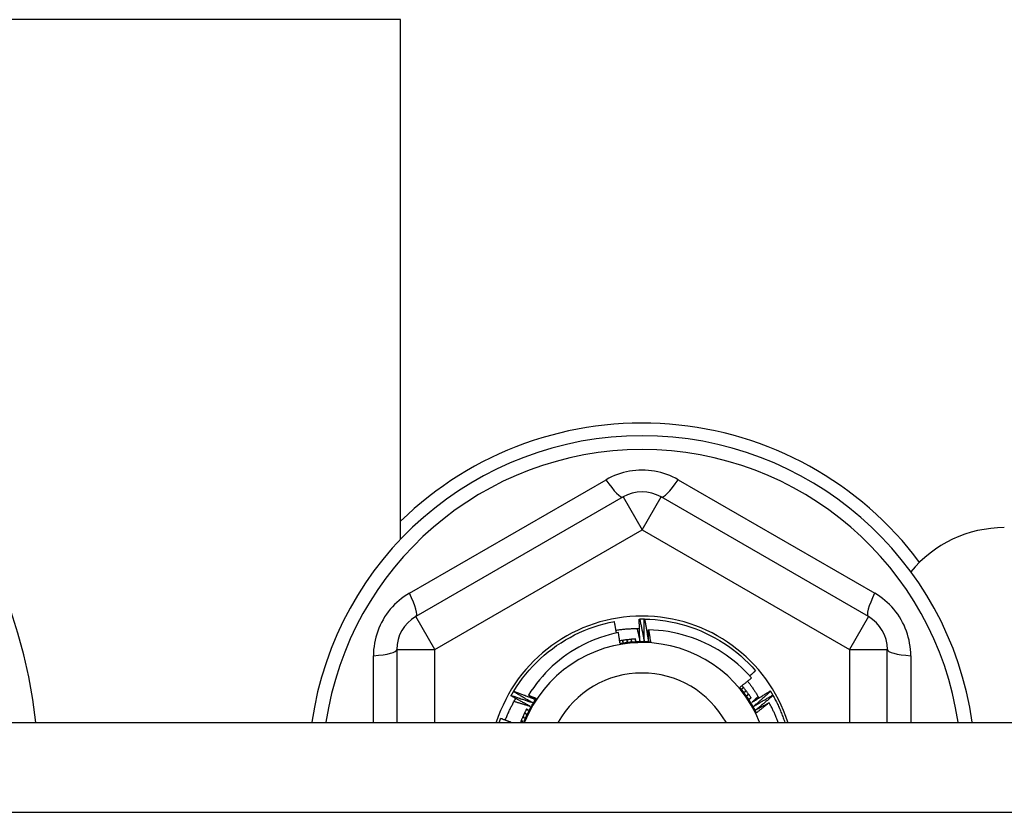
# Model space of a CAD drawing. Header units: inches. Extents: x 56.1 to 140.1, y 34.7 to 67.
# Tile 31 of 60: x 82.543 to 83.563, y 63.323 to 64.144. Entities that reach past the tile are written whole.
import ezdxf

# ---------------------------------------------------------------- set-up
doc = ezdxf.new("R2010")
doc.units = ezdxf.units.IN
doc.header["$MEASUREMENT"] = 0
doc.layers.add('Visible Edges(ANSI)', color=7, linetype='Continuous', lineweight=25)
doc.layers.add('Visible Tangent Edges(ANSI)', color=7, linetype='Continuous', lineweight=25)

msp = doc.modelspace()

# ---------------------------------------------------------------- linework, layer by layer
at = {"layer": 'Visible Edges(ANSI)'}
for p, q in [((82.9378, 63.6058), (82.9378, 64.1439)), ((83.1681, 63.6497), (82.9535, 63.5258)), ((83.4221, 63.5258), (83.2075, 63.6497)), ((83.1849, 63.5233), (83.1853, 63.5233)), ((83.19, 63.5234), (83.1904, 63.5233)), ((82.9339, 63.4917), (82.9339, 63.4163)), ((83.4417, 63.4163), (83.4417, 63.4917)), ((83.0521, 63.4438), (83.0523, 63.4441)), ((83.0547, 63.4482), (83.0549, 63.4486)), ((83.3205, 63.4489), (83.3208, 63.4485)), ((83.3231, 63.4445), (83.3233, 63.4441)), ((75.5628, 63.4163), (97.1967, 63.4163))]:
    msp.add_line(p, q, dxfattribs=at)
at = {"layer": 'Visible Edges(ANSI)', "flags": 128}
for points in [[(83.0549, 63.4486), (83.0578, 63.4532), (83.0608, 63.4577), (83.0641, 63.4621), (83.0674, 63.4663), (83.071, 63.4705), (83.0746, 63.4745), (83.0784, 63.4784), (83.0824, 63.4822), (83.0864, 63.4858), (83.0906, 63.4893), (83.0949, 63.4926), (83.0993, 63.4958), (83.1039, 63.4988), (83.1085, 63.5016), (83.1132, 63.5043), (83.118, 63.5068), (83.1229, 63.5092), (83.1279, 63.5114), (83.133, 63.5134), (83.1381, 63.5152), (83.1433, 63.5169), (83.1485, 63.5183), (83.1538, 63.5196), (83.1592, 63.5207)], [(83.1613, 63.5089), (83.1612, 63.5094), (83.1611, 63.5099), (83.1611, 63.5103), (83.161, 63.5108), (83.1609, 63.5113), (83.1608, 63.5118), (83.1607, 63.5123), (83.1606, 63.5128), (83.1605, 63.5133), (83.1604, 63.5138), (83.1604, 63.5143), (83.1603, 63.5148), (83.1602, 63.5153), (83.1601, 63.5158), (83.16, 63.5163), (83.1599, 63.5168), (83.1598, 63.5173), (83.1597, 63.5177), (83.1596, 63.5182), (83.1595, 63.5187), (83.1594, 63.5192), (83.1593, 63.5197), (83.1593, 63.5202), (83.1592, 63.5207)], [(83.1608, 63.5117), (83.1618, 63.5119), (83.1628, 63.512), (83.1638, 63.5122), (83.1648, 63.5123), (83.1658, 63.5124), (83.1668, 63.5126), (83.1679, 63.5127), (83.1689, 63.5128), (83.1699, 63.5129), (83.1709, 63.513), (83.1719, 63.5131), (83.1729, 63.5131), (83.1739, 63.5132), (83.1749, 63.5133), (83.1759, 63.5133), (83.177, 63.5134), (83.178, 63.5134), (83.179, 63.5135), (83.18, 63.5135), (83.181, 63.5135), (83.182, 63.5135), (83.183, 63.5136), (83.1841, 63.5136), (83.1851, 63.5136)], [(83.1826, 63.5136), (83.1827, 63.513), (83.1828, 63.5125), (83.1829, 63.5119), (83.1831, 63.5114), (83.1832, 63.5109), (83.1833, 63.5103), (83.1835, 63.5098), (83.1836, 63.5093), (83.1837, 63.5087), (83.1838, 63.5082), (83.184, 63.5077), (83.1841, 63.5071), (83.1842, 63.5066), (83.1843, 63.5061), (83.1845, 63.5055), (83.1846, 63.505), (83.1847, 63.5045), (83.1848, 63.5039), (83.185, 63.5034), (83.1851, 63.5029), (83.1852, 63.5023), (83.1853, 63.5018), (83.1854, 63.5012), (83.1856, 63.5007)], [(83.1856, 63.5007), (83.1855, 63.5017), (83.1855, 63.5026), (83.1854, 63.5035), (83.1854, 63.5045), (83.1854, 63.5054), (83.1853, 63.5064), (83.1853, 63.5073), (83.1853, 63.5082), (83.1852, 63.5092), (83.1852, 63.5101), (83.1852, 63.5111), (83.1851, 63.512), (83.1851, 63.513), (83.1851, 63.5139), (83.185, 63.5148), (83.185, 63.5158), (83.185, 63.5167), (83.185, 63.5177), (83.1849, 63.5186), (83.1849, 63.5196), (83.1849, 63.5205), (83.1849, 63.5215), (83.1849, 63.5224), (83.1849, 63.5233)], [(83.1853, 63.5233), (83.1855, 63.5233), (83.1857, 63.5234), (83.1859, 63.5234), (83.186, 63.5234), (83.1862, 63.5234), (83.1864, 63.5234), (83.1866, 63.5234), (83.1868, 63.5234), (83.187, 63.5234), (83.1872, 63.5234), (83.1874, 63.5234), (83.1876, 63.5234), (83.1878, 63.5234), (83.188, 63.5234), (83.1882, 63.5234), (83.1884, 63.5234), (83.1886, 63.5234), (83.1888, 63.5234), (83.189, 63.5234), (83.1892, 63.5234), (83.1894, 63.5234), (83.1896, 63.5234), (83.1898, 63.5234), (83.19, 63.5234)], [(83.1853, 63.5233), (83.1855, 63.5224), (83.1857, 63.5215), (83.1859, 63.5205), (83.1861, 63.5196), (83.1863, 63.5186), (83.1865, 63.5177), (83.1867, 63.5168), (83.1869, 63.5158), (83.1871, 63.5149), (83.1873, 63.5139), (83.1875, 63.513), (83.1877, 63.512), (83.1879, 63.5111), (83.1881, 63.5102), (83.1883, 63.5092), (83.1885, 63.5083), (83.1886, 63.5073), (83.1888, 63.5064), (83.189, 63.5054), (83.1892, 63.5045), (83.1894, 63.5035), (83.1896, 63.5026), (83.1898, 63.5017), (83.1899, 63.5007)], [(83.1899, 63.5007), (83.1899, 63.5017), (83.1899, 63.5026), (83.1899, 63.5035), (83.1899, 63.5045), (83.1899, 63.5054), (83.1899, 63.5064), (83.1899, 63.5073), (83.1899, 63.5083), (83.1899, 63.5092), (83.1899, 63.5101), (83.1899, 63.5111), (83.1899, 63.512), (83.1899, 63.513), (83.1899, 63.5139), (83.1899, 63.5149), (83.1899, 63.5158), (83.1899, 63.5167), (83.1899, 63.5177), (83.1899, 63.5186), (83.1899, 63.5196), (83.1899, 63.5205), (83.1899, 63.5215), (83.19, 63.5224), (83.19, 63.5234)], [(83.1904, 63.5233), (83.1958, 63.5232), (83.2013, 63.5228), (83.2067, 63.5222), (83.2121, 63.5215), (83.2174, 63.5205), (83.2227, 63.5194), (83.228, 63.5181), (83.2332, 63.5166), (83.2384, 63.5149), (83.2435, 63.513), (83.2486, 63.511), (83.2536, 63.5088), (83.2584, 63.5064), (83.2632, 63.5038), (83.268, 63.5011), (83.2726, 63.4982), (83.2771, 63.4952), (83.2815, 63.492), (83.2858, 63.4886), (83.2899, 63.4851), (83.294, 63.4815), (83.2979, 63.4777), (83.3017, 63.4738), (83.3053, 63.4697)], [(83.1904, 63.5233), (83.1906, 63.5224), (83.1907, 63.5215), (83.1909, 63.5205), (83.1911, 63.5196), (83.1913, 63.5186), (83.1914, 63.5177), (83.1916, 63.5167), (83.1918, 63.5158), (83.1919, 63.5148), (83.1921, 63.5139), (83.1923, 63.5129), (83.1924, 63.512), (83.1926, 63.511), (83.1928, 63.5101), (83.1929, 63.5091), (83.1931, 63.5082), (83.1932, 63.5072), (83.1934, 63.5063), (83.1935, 63.5053), (83.1937, 63.5044), (83.1939, 63.5034), (83.194, 63.5025), (83.1942, 63.5015), (83.1943, 63.5006)], [(83.1633, 63.5093), (83.1586, 63.5082), (83.1539, 63.507), (83.1492, 63.5057), (83.1446, 63.5042), (83.14, 63.5025), (83.1355, 63.5007), (83.1311, 63.4987), (83.1267, 63.4965), (83.1224, 63.4943), (83.1182, 63.4918), (83.114, 63.4893), (83.11, 63.4865), (83.106, 63.4837), (83.1022, 63.4807), (83.0984, 63.4776), (83.0948, 63.4744), (83.0913, 63.471), (83.0879, 63.4675), (83.0846, 63.4639), (83.0815, 63.4602), (83.0784, 63.4564), (83.0756, 63.4525), (83.0728, 63.4485), (83.0702, 63.4444)], [(83.165, 63.4978), (83.165, 63.4983), (83.1649, 63.4988), (83.1648, 63.4993), (83.1648, 63.4997), (83.1647, 63.5002), (83.1646, 63.5007), (83.1646, 63.5012), (83.1645, 63.5016), (83.1644, 63.5021), (83.1644, 63.5026), (83.1643, 63.5031), (83.1642, 63.5036), (83.1641, 63.504), (83.1641, 63.5045), (83.164, 63.505), (83.1639, 63.5055), (83.1638, 63.5059), (83.1638, 63.5064), (83.1637, 63.5069), (83.1636, 63.5074), (83.1635, 63.5079), (83.1635, 63.5083), (83.1634, 63.5088), (83.1633, 63.5093)], [(83.1943, 63.5006), (83.1943, 63.501), (83.1943, 63.5015), (83.1943, 63.502), (83.1944, 63.5025), (83.1944, 63.503), (83.1944, 63.5034), (83.1944, 63.5039), (83.1944, 63.5044), (83.1944, 63.5049), (83.1944, 63.5054), (83.1944, 63.5058), (83.1944, 63.5063), (83.1945, 63.5068), (83.1945, 63.5073), (83.1945, 63.5078), (83.1945, 63.5082), (83.1945, 63.5087), (83.1945, 63.5092), (83.1945, 63.5097), (83.1946, 63.5102), (83.1946, 63.5106), (83.1946, 63.5111), (83.1946, 63.5116), (83.1946, 63.5121)], [(83.3012, 63.4624), (83.2978, 63.4661), (83.2943, 63.4697), (83.2907, 63.4732), (83.2869, 63.4765), (83.283, 63.4798), (83.2791, 63.4829), (83.275, 63.4859), (83.2708, 63.4887), (83.2665, 63.4913), (83.2621, 63.4939), (83.2577, 63.4962), (83.2531, 63.4984), (83.2485, 63.5005), (83.2439, 63.5024), (83.2391, 63.5041), (83.2343, 63.5057), (83.2295, 63.5071), (83.2246, 63.5083), (83.2196, 63.5094), (83.2147, 63.5103), (83.2097, 63.511), (83.2047, 63.5115), (83.1997, 63.5119), (83.1946, 63.5121)], [(83.1946, 63.5121), (83.1947, 63.5116), (83.1948, 63.511), (83.1949, 63.5105), (83.1949, 63.51), (83.195, 63.5095), (83.1951, 63.5089), (83.1952, 63.5084), (83.1953, 63.5079), (83.1954, 63.5074), (83.1954, 63.5068), (83.1955, 63.5063), (83.1956, 63.5058), (83.1957, 63.5053), (83.1957, 63.5048), (83.1958, 63.5042), (83.1959, 63.5037), (83.196, 63.5032), (83.196, 63.5027), (83.1961, 63.5021), (83.1962, 63.5016), (83.1963, 63.5011), (83.1964, 63.5006), (83.1964, 63.5), (83.1965, 63.4995)], [(83.1812, 63.5025), (83.1805, 63.5025), (83.1798, 63.5025), (83.1791, 63.5024), (83.1784, 63.5024), (83.1777, 63.5023), (83.177, 63.5023), (83.1763, 63.5022), (83.1756, 63.5021), (83.1749, 63.5021), (83.1743, 63.502), (83.1736, 63.5019), (83.1729, 63.5019), (83.1722, 63.5018), (83.1715, 63.5017), (83.1708, 63.5016), (83.1701, 63.5015), (83.1694, 63.5014), (83.1687, 63.5013), (83.1681, 63.5012), (83.1674, 63.5011), (83.1667, 63.501), (83.166, 63.5009), (83.1653, 63.5008), (83.1646, 63.5007)], [(83.1965, 63.4995), (83.1952, 63.4996), (83.1939, 63.4997), (83.1926, 63.4997), (83.1912, 63.4998), (83.1899, 63.4998), (83.1886, 63.4998), (83.1873, 63.4998), (83.186, 63.4998), (83.1847, 63.4998), (83.1834, 63.4997), (83.182, 63.4997), (83.1807, 63.4996), (83.1794, 63.4995), (83.1781, 63.4994), (83.1768, 63.4993), (83.1755, 63.4992), (83.1742, 63.4991), (83.1729, 63.4989), (83.1716, 63.4988), (83.1702, 63.4986), (83.1689, 63.4984), (83.1676, 63.4982), (83.1663, 63.498), (83.165, 63.4978)], [(83.1965, 63.4995), (83.1952, 63.4994), (83.1939, 63.4994), (83.1926, 63.4993), (83.1913, 63.4992), (83.19, 63.4992), (83.1887, 63.4991), (83.1873, 63.499), (83.186, 63.4989), (83.1847, 63.4989), (83.1834, 63.4988), (83.1821, 63.4987), (83.1808, 63.4987), (83.1795, 63.4986), (83.1781, 63.4985), (83.1768, 63.4985), (83.1755, 63.4984), (83.1742, 63.4983), (83.1729, 63.4982), (83.1716, 63.4982), (83.1703, 63.4981), (83.169, 63.498), (83.1677, 63.498), (83.1664, 63.4979), (83.165, 63.4978)], [(83.1674, 63.5012), (83.1675, 63.5011), (83.1675, 63.501), (83.1675, 63.5009), (83.1676, 63.5008), (83.1676, 63.5008), (83.1676, 63.5007), (83.1676, 63.5006), (83.1677, 63.5005), (83.1677, 63.5004), (83.1677, 63.5004), (83.1678, 63.5003), (83.1678, 63.5002), (83.1678, 63.5001), (83.1679, 63.5001), (83.1679, 63.5), (83.1679, 63.4999), (83.1679, 63.4998), (83.168, 63.4997), (83.168, 63.4997), (83.168, 63.4996), (83.1681, 63.4995), (83.1681, 63.4994), (83.1681, 63.4993), (83.1681, 63.4993)], [(83.1681, 63.4993), (83.1681, 63.4993), (83.1681, 63.4994), (83.1681, 63.4995), (83.1681, 63.4996), (83.1681, 63.4997), (83.1681, 63.4998), (83.168, 63.4998), (83.168, 63.4999), (83.168, 63.5), (83.168, 63.5001), (83.168, 63.5002), (83.168, 63.5002), (83.168, 63.5003), (83.1679, 63.5004), (83.1679, 63.5005), (83.1679, 63.5006), (83.1679, 63.5006), (83.1679, 63.5007), (83.1679, 63.5008), (83.1679, 63.5009), (83.1678, 63.501), (83.1678, 63.501), (83.1678, 63.5011), (83.1678, 63.5012)], [(83.1718, 63.5017), (83.1719, 63.5017), (83.1719, 63.5016), (83.1719, 63.5015), (83.1719, 63.5014), (83.172, 63.5014), (83.172, 63.5013), (83.172, 63.5012), (83.1721, 63.5011), (83.1721, 63.501), (83.1721, 63.501), (83.1721, 63.5009), (83.1722, 63.5008), (83.1722, 63.5007), (83.1722, 63.5006), (83.1722, 63.5006), (83.1723, 63.5005), (83.1723, 63.5004), (83.1723, 63.5003), (83.1723, 63.5002), (83.1724, 63.5002), (83.1724, 63.5001), (83.1724, 63.5), (83.1725, 63.4999), (83.1725, 63.4998)], [(83.1725, 63.4998), (83.1725, 63.4999), (83.1725, 63.5), (83.1724, 63.5001), (83.1724, 63.5002), (83.1724, 63.5002), (83.1724, 63.5003), (83.1724, 63.5004), (83.1724, 63.5005), (83.1724, 63.5006), (83.1724, 63.5007), (83.1723, 63.5007), (83.1723, 63.5008), (83.1723, 63.5009), (83.1723, 63.501), (83.1723, 63.5011), (83.1723, 63.5011), (83.1723, 63.5012), (83.1723, 63.5013), (83.1723, 63.5014), (83.1722, 63.5015), (83.1722, 63.5015), (83.1722, 63.5016), (83.1722, 63.5017), (83.1722, 63.5018)], [(83.1763, 63.5022), (83.1763, 63.5021), (83.1763, 63.502), (83.1763, 63.502), (83.1764, 63.5019), (83.1764, 63.5018), (83.1764, 63.5017), (83.1764, 63.5016), (83.1764, 63.5016), (83.1765, 63.5015), (83.1765, 63.5014), (83.1765, 63.5013), (83.1765, 63.5012), (83.1766, 63.5012), (83.1766, 63.5011), (83.1766, 63.501), (83.1766, 63.5009), (83.1767, 63.5008), (83.1767, 63.5008), (83.1767, 63.5007), (83.1767, 63.5006), (83.1768, 63.5005), (83.1768, 63.5004), (83.1768, 63.5004), (83.1768, 63.5003)], [(83.1768, 63.5003), (83.1768, 63.5004), (83.1768, 63.5004), (83.1768, 63.5005), (83.1768, 63.5006), (83.1768, 63.5007), (83.1768, 63.5008), (83.1768, 63.5008), (83.1768, 63.5009), (83.1767, 63.501), (83.1767, 63.5011), (83.1767, 63.5012), (83.1767, 63.5013), (83.1767, 63.5013), (83.1767, 63.5014), (83.1767, 63.5015), (83.1767, 63.5016), (83.1767, 63.5017), (83.1767, 63.5017), (83.1767, 63.5018), (83.1766, 63.5019), (83.1766, 63.502), (83.1766, 63.5021), (83.1766, 63.5022), (83.1766, 63.5022)], [(83.1807, 63.5025), (83.1807, 63.5024), (83.1807, 63.5023), (83.1807, 63.5023), (83.1808, 63.5022), (83.1808, 63.5021), (83.1808, 63.502), (83.1808, 63.5019), (83.1809, 63.5019), (83.1809, 63.5018), (83.1809, 63.5017), (83.1809, 63.5016), (83.1809, 63.5015), (83.181, 63.5015), (83.181, 63.5014), (83.181, 63.5013), (83.181, 63.5012), (83.181, 63.5011), (83.1811, 63.5011), (83.1811, 63.501), (83.1811, 63.5009), (83.1811, 63.5008), (83.1812, 63.5007), (83.1812, 63.5006), (83.1812, 63.5006)], [(83.1812, 63.5006), (83.1812, 63.5006), (83.1812, 63.5007), (83.1812, 63.5008), (83.1812, 63.5009), (83.1812, 63.501), (83.1812, 63.5011), (83.1811, 63.5011), (83.1811, 63.5012), (83.1811, 63.5013), (83.1811, 63.5014), (83.1811, 63.5015), (83.1811, 63.5015), (83.1811, 63.5016), (83.1811, 63.5017), (83.1811, 63.5018), (83.1811, 63.5019), (83.1811, 63.502), (83.1811, 63.502), (83.1811, 63.5021), (83.1811, 63.5022), (83.1811, 63.5023), (83.1811, 63.5024), (83.181, 63.5024), (83.181, 63.5025)], [(83.2993, 63.4645), (83.2995, 63.4647), (83.2998, 63.465), (83.3, 63.4652), (83.3003, 63.4654), (83.3005, 63.4656), (83.3008, 63.4658), (83.301, 63.466), (83.3013, 63.4663), (83.3015, 63.4665), (83.3018, 63.4667), (83.302, 63.4669), (83.3023, 63.4671), (83.3025, 63.4673), (83.3028, 63.4676), (83.303, 63.4678), (83.3033, 63.468), (83.3035, 63.4682), (83.3038, 63.4684), (83.304, 63.4686), (83.3043, 63.4689), (83.3045, 63.4691), (83.3048, 63.4693), (83.305, 63.4695), (83.3053, 63.4697)], [(83.289, 63.4525), (83.2895, 63.4529), (83.29, 63.4533), (83.2905, 63.4538), (83.291, 63.4542), (83.2915, 63.4546), (83.2921, 63.455), (83.2926, 63.4554), (83.2931, 63.4558), (83.2936, 63.4562), (83.2941, 63.4566), (83.2946, 63.457), (83.2951, 63.4574), (83.2956, 63.4578), (83.2961, 63.4582), (83.2967, 63.4586), (83.2972, 63.4591), (83.2977, 63.4595), (83.2982, 63.4599), (83.2987, 63.4603), (83.2992, 63.4607), (83.2997, 63.4611), (83.3002, 63.4615), (83.3007, 63.4619), (83.3012, 63.4624)], [(83.3062, 63.4261), (83.3055, 63.4272), (83.3047, 63.4283), (83.304, 63.4294), (83.3033, 63.4305), (83.3026, 63.4316), (83.3019, 63.4327), (83.3012, 63.4338), (83.3004, 63.4349), (83.2997, 63.436), (83.299, 63.4371), (83.2983, 63.4382), (83.2976, 63.4393), (83.2969, 63.4404), (83.2961, 63.4415), (83.2954, 63.4427), (83.2947, 63.4438), (83.294, 63.4449), (83.2933, 63.446), (83.2926, 63.4471), (83.2918, 63.4482), (83.2911, 63.4492), (83.2904, 63.4503), (83.2897, 63.4514), (83.289, 63.4525)], [(83.3062, 63.4261), (83.3056, 63.4273), (83.305, 63.4285), (83.3044, 63.4297), (83.3037, 63.4308), (83.3031, 63.432), (83.3025, 63.4331), (83.3018, 63.4343), (83.3011, 63.4354), (83.3005, 63.4365), (83.2998, 63.4376), (83.2991, 63.4388), (83.2984, 63.4399), (83.2976, 63.441), (83.2969, 63.442), (83.2962, 63.4431), (83.2954, 63.4442), (83.2946, 63.4453), (83.2939, 63.4463), (83.2931, 63.4474), (83.2923, 63.4484), (83.2915, 63.4495), (83.2906, 63.4505), (83.2898, 63.4515), (83.289, 63.4525)], [(83.3007, 63.4416), (83.3004, 63.4421), (83.3, 63.4427), (83.2996, 63.4432), (83.2992, 63.4438), (83.2989, 63.4443), (83.2985, 63.4449), (83.2981, 63.4454), (83.2977, 63.4459), (83.2973, 63.4465), (83.297, 63.447), (83.2966, 63.4475), (83.2962, 63.4481), (83.2958, 63.4486), (83.2954, 63.4491), (83.295, 63.4497), (83.2946, 63.4502), (83.2942, 63.4507), (83.2938, 63.4512), (83.2934, 63.4518), (83.2929, 63.4523), (83.2925, 63.4528), (83.2921, 63.4533), (83.2917, 63.4538), (83.2913, 63.4543)], [(83.2926, 63.4527), (83.2925, 63.4526), (83.2925, 63.4526), (83.2924, 63.4525), (83.2924, 63.4524), (83.2923, 63.4524), (83.2923, 63.4523), (83.2922, 63.4523), (83.2922, 63.4522), (83.2921, 63.4521), (83.2921, 63.4521), (83.292, 63.452), (83.292, 63.4519), (83.2919, 63.4519), (83.2919, 63.4518), (83.2918, 63.4517), (83.2917, 63.4517), (83.2917, 63.4516), (83.2916, 63.4515), (83.2916, 63.4515), (83.2915, 63.4514), (83.2915, 63.4513), (83.2914, 63.4513), (83.2914, 63.4512), (83.2913, 63.4512)], [(83.2913, 63.4512), (83.2914, 63.4512), (83.2914, 63.4513), (83.2915, 63.4513), (83.2916, 63.4514), (83.2916, 63.4514), (83.2917, 63.4515), (83.2918, 63.4515), (83.2918, 63.4516), (83.2919, 63.4516), (83.2919, 63.4517), (83.292, 63.4517), (83.2921, 63.4518), (83.2921, 63.4518), (83.2922, 63.4519), (83.2923, 63.452), (83.2923, 63.452), (83.2924, 63.4521), (83.2924, 63.4521), (83.2925, 63.4522), (83.2926, 63.4522), (83.2926, 63.4523), (83.2927, 63.4523), (83.2928, 63.4524), (83.2928, 63.4524)], [(83.297, 63.4589), (83.2976, 63.4583), (83.2981, 63.4576), (83.2986, 63.4569), (83.2992, 63.4562), (83.2997, 63.4555), (83.3002, 63.4548), (83.3007, 63.454), (83.3012, 63.4533), (83.3017, 63.4526), (83.3022, 63.4519), (83.3027, 63.4512), (83.3032, 63.4505), (83.3037, 63.4497), (83.3042, 63.449), (83.3047, 63.4483), (83.3051, 63.4475), (83.3056, 63.4468), (83.3061, 63.4461), (83.3065, 63.4453), (83.307, 63.4446), (83.3074, 63.4438), (83.3079, 63.4431), (83.3083, 63.4423), (83.3087, 63.4416)], [(83.072, 63.433), (83.0711, 63.4334), (83.0703, 63.4339), (83.0695, 63.4343), (83.0686, 63.4347), (83.0678, 63.4352), (83.067, 63.4356), (83.0661, 63.4361), (83.0653, 63.4365), (83.0645, 63.437), (83.0637, 63.4374), (83.0628, 63.4379), (83.062, 63.4383), (83.0612, 63.4388), (83.0603, 63.4392), (83.0595, 63.4397), (83.0587, 63.4401), (83.0579, 63.4406), (83.057, 63.441), (83.0562, 63.4415), (83.0554, 63.4419), (83.0546, 63.4424), (83.0537, 63.4429), (83.0529, 63.4433), (83.0521, 63.4438)], [(83.0523, 63.4441), (83.0524, 63.4443), (83.0525, 63.4445), (83.0526, 63.4447), (83.0527, 63.4448), (83.0528, 63.445), (83.0529, 63.4452), (83.053, 63.4453), (83.0531, 63.4455), (83.0532, 63.4457), (83.0533, 63.4459), (83.0534, 63.446), (83.0535, 63.4462), (83.0536, 63.4464), (83.0537, 63.4465), (83.0538, 63.4467), (83.0539, 63.4469), (83.054, 63.447), (83.0541, 63.4472), (83.0542, 63.4474), (83.0543, 63.4475), (83.0544, 63.4477), (83.0545, 63.4479), (83.0546, 63.4481), (83.0547, 63.4482)], [(83.0523, 63.4441), (83.0532, 63.4439), (83.0541, 63.4436), (83.055, 63.4433), (83.056, 63.443), (83.0569, 63.4427), (83.0578, 63.4424), (83.0587, 63.4421), (83.0596, 63.4418), (83.0605, 63.4415), (83.0614, 63.4412), (83.0624, 63.4408), (83.0633, 63.4405), (83.0642, 63.4402), (83.0651, 63.4399), (83.066, 63.4396), (83.0669, 63.4393), (83.0678, 63.439), (83.0687, 63.4387), (83.0696, 63.4384), (83.0706, 63.438), (83.0715, 63.4377), (83.0724, 63.4374), (83.0733, 63.4371), (83.0742, 63.4368)], [(83.0742, 63.4368), (83.0734, 63.4372), (83.0725, 63.4377), (83.0717, 63.4382), (83.0709, 63.4386), (83.0701, 63.4391), (83.0693, 63.4396), (83.0685, 63.44), (83.0676, 63.4405), (83.0668, 63.441), (83.066, 63.4415), (83.0652, 63.4419), (83.0644, 63.4424), (83.0636, 63.4429), (83.0628, 63.4434), (83.0619, 63.4439), (83.0611, 63.4443), (83.0603, 63.4448), (83.0595, 63.4453), (83.0587, 63.4458), (83.0579, 63.4463), (83.0571, 63.4468), (83.0563, 63.4472), (83.0555, 63.4477), (83.0547, 63.4482)], [(83.0549, 63.4486), (83.0558, 63.4482), (83.0567, 63.4479), (83.0576, 63.4476), (83.0585, 63.4473), (83.0594, 63.4469), (83.0603, 63.4466), (83.0612, 63.4463), (83.0621, 63.4459), (83.063, 63.4456), (83.0639, 63.4453), (83.0648, 63.4449), (83.0657, 63.4446), (83.0666, 63.4443), (83.0675, 63.4439), (83.0684, 63.4436), (83.0693, 63.4432), (83.0702, 63.4429), (83.0711, 63.4426), (83.072, 63.4422), (83.0729, 63.4419), (83.0738, 63.4415), (83.0747, 63.4412), (83.0756, 63.4408), (83.0765, 63.4405)], [(83.0702, 63.4444), (83.0705, 63.4442), (83.0709, 63.4441), (83.0712, 63.444), (83.0715, 63.4439), (83.0718, 63.4437), (83.0722, 63.4436), (83.0725, 63.4435), (83.0728, 63.4433), (83.0732, 63.4432), (83.0735, 63.4431), (83.0738, 63.4429), (83.0742, 63.4428), (83.0745, 63.4427), (83.0748, 63.4425), (83.0752, 63.4424), (83.0755, 63.4423), (83.0758, 63.4421), (83.0761, 63.442), (83.0765, 63.4419), (83.0768, 63.4417), (83.0771, 63.4416), (83.0775, 63.4415), (83.0778, 63.4414), (83.0781, 63.4412)], [(83.0765, 63.4405), (83.0763, 63.4406), (83.076, 63.4408), (83.0757, 63.4409), (83.0755, 63.4411), (83.0752, 63.4413), (83.0749, 63.4414), (83.0747, 63.4416), (83.0744, 63.4418), (83.0741, 63.4419), (83.0739, 63.4421), (83.0736, 63.4422), (83.0733, 63.4424), (83.0731, 63.4426), (83.0728, 63.4427), (83.0726, 63.4429), (83.0723, 63.4431), (83.072, 63.4432), (83.0718, 63.4434), (83.0715, 63.4436), (83.0712, 63.4437), (83.071, 63.4439), (83.0707, 63.444), (83.0705, 63.4442), (83.0702, 63.4444)], [(83.2953, 63.4492), (83.2953, 63.4491), (83.2952, 63.4491), (83.2952, 63.449), (83.2951, 63.449), (83.2951, 63.4489), (83.295, 63.4488), (83.2949, 63.4488), (83.2949, 63.4487), (83.2948, 63.4486), (83.2948, 63.4486), (83.2947, 63.4485), (83.2947, 63.4485), (83.2946, 63.4484), (83.2946, 63.4483), (83.2945, 63.4483), (83.2944, 63.4482), (83.2944, 63.4481), (83.2943, 63.4481), (83.2943, 63.448), (83.2942, 63.448), (83.2942, 63.4479), (83.2941, 63.4478), (83.2941, 63.4478), (83.294, 63.4477)], [(83.294, 63.4477), (83.2941, 63.4478), (83.2941, 63.4478), (83.2942, 63.4479), (83.2943, 63.4479), (83.2943, 63.448), (83.2944, 63.448), (83.2945, 63.4481), (83.2945, 63.4481), (83.2946, 63.4482), (83.2946, 63.4482), (83.2947, 63.4483), (83.2948, 63.4483), (83.2948, 63.4484), (83.2949, 63.4484), (83.295, 63.4485), (83.295, 63.4485), (83.2951, 63.4486), (83.2952, 63.4486), (83.2952, 63.4487), (83.2953, 63.4487), (83.2954, 63.4488), (83.2954, 63.4488), (83.2955, 63.4489), (83.2955, 63.4489)], [(83.298, 63.4456), (83.2979, 63.4456), (83.2978, 63.4455), (83.2978, 63.4454), (83.2977, 63.4454), (83.2977, 63.4453), (83.2976, 63.4453), (83.2976, 63.4452), (83.2975, 63.4451), (83.2974, 63.4451), (83.2974, 63.445), (83.2973, 63.445), (83.2973, 63.4449), (83.2972, 63.4448), (83.2971, 63.4448), (83.2971, 63.4447), (83.297, 63.4447), (83.297, 63.4446), (83.2969, 63.4445), (83.2969, 63.4445), (83.2968, 63.4444), (83.2967, 63.4443), (83.2967, 63.4443), (83.2966, 63.4442), (83.2966, 63.4442)], [(83.2966, 63.4442), (83.2966, 63.4442), (83.2967, 63.4443), (83.2968, 63.4443), (83.2968, 63.4444), (83.2969, 63.4444), (83.297, 63.4445), (83.297, 63.4445), (83.2971, 63.4446), (83.2972, 63.4446), (83.2972, 63.4447), (83.2973, 63.4447), (83.2974, 63.4448), (83.2974, 63.4448), (83.2975, 63.4448), (83.2976, 63.4449), (83.2976, 63.4449), (83.2977, 63.445), (83.2978, 63.445), (83.2978, 63.4451), (83.2979, 63.4451), (83.298, 63.4452), (83.298, 63.4452), (83.2981, 63.4453), (83.2982, 63.4453)], [(83.3014, 63.4368), (83.3022, 63.4374), (83.3029, 63.4379), (83.3037, 63.4384), (83.3045, 63.4389), (83.3053, 63.4394), (83.3061, 63.4399), (83.3069, 63.4404), (83.3077, 63.4409), (83.3085, 63.4414), (83.3093, 63.4419), (83.3101, 63.4424), (83.3109, 63.4429), (83.3117, 63.4434), (83.3125, 63.4439), (83.3133, 63.4444), (83.3141, 63.4449), (83.3149, 63.4454), (83.3157, 63.4459), (83.3165, 63.4464), (83.3173, 63.4469), (83.3181, 63.4474), (83.3189, 63.4479), (83.3197, 63.4484), (83.3205, 63.4489)], [(83.3079, 63.443), (83.3076, 63.4428), (83.3074, 63.4425), (83.3071, 63.4422), (83.3068, 63.442), (83.3065, 63.4417), (83.3063, 63.4415), (83.306, 63.4412), (83.3057, 63.441), (83.3055, 63.4407), (83.3052, 63.4404), (83.3049, 63.4402), (83.3046, 63.4399), (83.3044, 63.4397), (83.3041, 63.4394), (83.3038, 63.4391), (83.3036, 63.4389), (83.3033, 63.4386), (83.303, 63.4384), (83.3027, 63.4381), (83.3025, 63.4379), (83.3022, 63.4376), (83.3019, 63.4374), (83.3016, 63.4371), (83.3014, 63.4368)], [(83.3208, 63.4485), (83.32, 63.4479), (83.3193, 63.4472), (83.3186, 63.4466), (83.3179, 63.4459), (83.3172, 63.4453), (83.3165, 63.4446), (83.3158, 63.444), (83.3151, 63.4433), (83.3144, 63.4427), (83.3137, 63.442), (83.3129, 63.4414), (83.3122, 63.4407), (83.3115, 63.4401), (83.3108, 63.4394), (83.3101, 63.4388), (83.3094, 63.4382), (83.3086, 63.4375), (83.3079, 63.4369), (83.3072, 63.4362), (83.3065, 63.4356), (83.3057, 63.435), (83.305, 63.4343), (83.3043, 63.4337), (83.3036, 63.4331)], [(83.3036, 63.4331), (83.3044, 63.4336), (83.3052, 63.434), (83.306, 63.4345), (83.3068, 63.435), (83.3076, 63.4355), (83.3084, 63.436), (83.3092, 63.4364), (83.3101, 63.4369), (83.3109, 63.4374), (83.3117, 63.4379), (83.3125, 63.4384), (83.3133, 63.4388), (83.3141, 63.4393), (83.3149, 63.4398), (83.3158, 63.4403), (83.3166, 63.4407), (83.3174, 63.4412), (83.3182, 63.4417), (83.319, 63.4421), (83.3198, 63.4426), (83.3207, 63.4431), (83.3215, 63.4435), (83.3223, 63.444), (83.3231, 63.4445)], [(83.3233, 63.4441), (83.3226, 63.4435), (83.3219, 63.4428), (83.3211, 63.4422), (83.3204, 63.4416), (83.3197, 63.441), (83.319, 63.4403), (83.3182, 63.4397), (83.3175, 63.4391), (83.3168, 63.4385), (83.316, 63.4378), (83.3153, 63.4372), (83.3146, 63.4366), (83.3138, 63.436), (83.3131, 63.4354), (83.3123, 63.4347), (83.3116, 63.4341), (83.3109, 63.4335), (83.3101, 63.4329), (83.3094, 63.4323), (83.3086, 63.4317), (83.3079, 63.4311), (83.3071, 63.4304), (83.3064, 63.4298), (83.3057, 63.4292)], [(83.3208, 63.4485), (83.3209, 63.4484), (83.321, 63.4482), (83.3211, 63.448), (83.3212, 63.4479), (83.3213, 63.4477), (83.3214, 63.4475), (83.3215, 63.4473), (83.3216, 63.4472), (83.3217, 63.447), (83.3218, 63.4468), (83.3219, 63.4467), (83.322, 63.4465), (83.3221, 63.4463), (83.3222, 63.4462), (83.3223, 63.446), (83.3224, 63.4458), (83.3224, 63.4457), (83.3225, 63.4455), (83.3226, 63.4453), (83.3227, 63.4451), (83.3228, 63.445), (83.3229, 63.4448), (83.323, 63.4446), (83.3231, 63.4445)], [(83.3233, 63.4441), (83.3239, 63.443), (83.3246, 63.4419), (83.3252, 63.4408), (83.3257, 63.4397), (83.3263, 63.4385), (83.3269, 63.4374), (83.3275, 63.4363), (83.328, 63.4351), (83.3286, 63.434), (83.3291, 63.4328), (83.3296, 63.4317), (83.3301, 63.4305), (83.3306, 63.4294), (83.3311, 63.4282), (83.3316, 63.427), (83.3321, 63.4258), (83.3326, 63.4247), (83.333, 63.4235), (83.3335, 63.4223), (83.3339, 63.4211), (83.3343, 63.4199), (83.3348, 63.4187), (83.3352, 63.4175), (83.3356, 63.4163)], [(83.0462, 63.4186), (83.0465, 63.4195), (83.0469, 63.4205), (83.0473, 63.4215), (83.0477, 63.4224), (83.0481, 63.4234), (83.0485, 63.4243), (83.0489, 63.4253), (83.0494, 63.4262), (83.0498, 63.4272), (83.0502, 63.4281), (83.0507, 63.4291), (83.0511, 63.43), (83.0516, 63.4309), (83.0521, 63.4319), (83.0525, 63.4328), (83.053, 63.4337), (83.0535, 63.4346), (83.054, 63.4356), (83.0545, 63.4365), (83.055, 63.4374), (83.0555, 63.4383), (83.056, 63.4392), (83.0565, 63.4401), (83.0571, 63.441)], [(83.0554, 63.4381), (83.0561, 63.4379), (83.0568, 63.4376), (83.0574, 63.4374), (83.0581, 63.4372), (83.0588, 63.437), (83.0595, 63.4368), (83.0602, 63.4366), (83.0609, 63.4364), (83.0616, 63.4362), (83.0623, 63.436), (83.063, 63.4358), (83.0637, 63.4356), (83.0644, 63.4354), (83.0651, 63.4351), (83.0658, 63.4349), (83.0665, 63.4347), (83.0671, 63.4345), (83.0678, 63.4343), (83.0685, 63.4341), (83.0692, 63.4339), (83.0699, 63.4336), (83.0706, 63.4334), (83.0713, 63.4332), (83.072, 63.433)], [(83.0781, 63.4412), (83.0775, 63.4402), (83.0768, 63.4393), (83.0762, 63.4383), (83.0756, 63.4373), (83.075, 63.4363), (83.0744, 63.4353), (83.0738, 63.4343), (83.0732, 63.4332), (83.0726, 63.4322), (83.0721, 63.4312), (83.0715, 63.4302), (83.0709, 63.4291), (83.0704, 63.4281), (83.0699, 63.427), (83.0694, 63.426), (83.0688, 63.4249), (83.0683, 63.4239), (83.0678, 63.4228), (83.0674, 63.4217), (83.0669, 63.4207), (83.0664, 63.4196), (83.066, 63.4185), (83.0655, 63.4174), (83.0651, 63.4163)], [(83.0781, 63.4412), (83.0776, 63.4402), (83.0771, 63.4391), (83.0766, 63.4381), (83.076, 63.4371), (83.0755, 63.436), (83.075, 63.435), (83.0745, 63.434), (83.0739, 63.4329), (83.0734, 63.4319), (83.0729, 63.4309), (83.0723, 63.4298), (83.0718, 63.4288), (83.0713, 63.4277), (83.0708, 63.4267), (83.0702, 63.4257), (83.0697, 63.4246), (83.0692, 63.4236), (83.0686, 63.4225), (83.0681, 63.4215), (83.0676, 63.4205), (83.0671, 63.4194), (83.0665, 63.4184), (83.066, 63.4174), (83.0655, 63.4163)], [(83.3005, 63.442), (83.3004, 63.4419), (83.3003, 63.4418), (83.3003, 63.4418), (83.3002, 63.4417), (83.3002, 63.4417), (83.3001, 63.4416), (83.3, 63.4415), (83.3, 63.4415), (83.2999, 63.4414), (83.2999, 63.4414), (83.2998, 63.4413), (83.2997, 63.4413), (83.2997, 63.4412), (83.2996, 63.4411), (83.2996, 63.4411), (83.2995, 63.441), (83.2994, 63.441), (83.2994, 63.4409), (83.2993, 63.4408), (83.2993, 63.4408), (83.2992, 63.4407), (83.2991, 63.4407), (83.2991, 63.4406), (83.299, 63.4405)], [(83.299, 63.4405), (83.2991, 63.4406), (83.2992, 63.4406), (83.2992, 63.4407), (83.2993, 63.4407), (83.2994, 63.4408), (83.2994, 63.4408), (83.2995, 63.4409), (83.2996, 63.4409), (83.2996, 63.441), (83.2997, 63.441), (83.2998, 63.4411), (83.2998, 63.4411), (83.2999, 63.4411), (83.3, 63.4412), (83.3, 63.4412), (83.3001, 63.4413), (83.3002, 63.4413), (83.3002, 63.4414), (83.3003, 63.4414), (83.3004, 63.4415), (83.3004, 63.4415), (83.3005, 63.4416), (83.3006, 63.4416), (83.3006, 63.4417)], [(83.3057, 63.4292), (83.3062, 63.4295), (83.3068, 63.4299), (83.3074, 63.4302), (83.3079, 63.4305), (83.3085, 63.4308), (83.3091, 63.4311), (83.3096, 63.4314), (83.3102, 63.4317), (83.3108, 63.4321), (83.3113, 63.4324), (83.3119, 63.4327), (83.3125, 63.433), (83.313, 63.4333), (83.3136, 63.4336), (83.3142, 63.4339), (83.3148, 63.4342), (83.3153, 63.4345), (83.3159, 63.4348), (83.3165, 63.4352), (83.3171, 63.4355), (83.3176, 63.4358), (83.3182, 63.4361), (83.3188, 63.4364), (83.3193, 63.4367)], [(83.3193, 63.4367), (83.3188, 63.4362), (83.3183, 63.4358), (83.3177, 63.4354), (83.3172, 63.4349), (83.3166, 63.4345), (83.3161, 63.434), (83.3155, 63.4336), (83.315, 63.4331), (83.3144, 63.4327), (83.3139, 63.4323), (83.3133, 63.4318), (83.3128, 63.4314), (83.3122, 63.4309), (83.3117, 63.4305), (83.3111, 63.4301), (83.3106, 63.4296), (83.31, 63.4292), (83.3095, 63.4288), (83.3089, 63.4283), (83.3084, 63.4279), (83.3078, 63.4274), (83.3073, 63.427), (83.3067, 63.4266), (83.3062, 63.4261)], [(83.3288, 63.4163), (83.3284, 63.4172), (83.3281, 63.4181), (83.3277, 63.4189), (83.3274, 63.4198), (83.327, 63.4207), (83.3267, 63.4215), (83.3263, 63.4224), (83.326, 63.4233), (83.3256, 63.4241), (83.3252, 63.425), (83.3248, 63.4258), (83.3244, 63.4267), (83.324, 63.4275), (83.3236, 63.4284), (83.3232, 63.4292), (83.3228, 63.4301), (83.3224, 63.4309), (83.322, 63.4317), (83.3216, 63.4326), (83.3211, 63.4334), (83.3207, 63.4342), (83.3202, 63.435), (83.3198, 63.4359), (83.3193, 63.4367)], [(83.0682, 63.4301), (83.0679, 63.4296), (83.0676, 63.429), (83.0673, 63.4284), (83.067, 63.4279), (83.0668, 63.4273), (83.0665, 63.4267), (83.0662, 63.4262), (83.0659, 63.4256), (83.0657, 63.425), (83.0654, 63.4245), (83.0651, 63.4239), (83.0649, 63.4233), (83.0646, 63.4227), (83.0644, 63.4222), (83.0641, 63.4216), (83.0639, 63.421), (83.0636, 63.4204), (83.0634, 63.4198), (83.0631, 63.4193), (83.0629, 63.4187), (83.0627, 63.4181), (83.0624, 63.4175), (83.0622, 63.4169), (83.062, 63.4163)], [(83.0642, 63.4217), (83.0642, 63.4216), (83.0643, 63.4216), (83.0644, 63.4216), (83.0645, 63.4216), (83.0646, 63.4216), (83.0646, 63.4216), (83.0647, 63.4215), (83.0648, 63.4215), (83.0649, 63.4215), (83.065, 63.4215), (83.0651, 63.4215), (83.0651, 63.4215), (83.0652, 63.4214), (83.0653, 63.4214), (83.0654, 63.4214), (83.0655, 63.4214), (83.0656, 63.4214), (83.0656, 63.4214), (83.0657, 63.4213), (83.0658, 63.4213), (83.0659, 63.4213), (83.066, 63.4213), (83.066, 63.4213), (83.0661, 63.4212)], [(83.0661, 63.4212), (83.066, 63.4213), (83.066, 63.4213), (83.0659, 63.4213), (83.0658, 63.4214), (83.0657, 63.4214), (83.0657, 63.4214), (83.0656, 63.4215), (83.0655, 63.4215), (83.0654, 63.4215), (83.0654, 63.4216), (83.0653, 63.4216), (83.0652, 63.4216), (83.0651, 63.4216), (83.0651, 63.4217), (83.065, 63.4217), (83.0649, 63.4217), (83.0648, 63.4218), (83.0648, 63.4218), (83.0647, 63.4218), (83.0646, 63.4219), (83.0645, 63.4219), (83.0645, 63.4219), (83.0644, 63.422), (83.0643, 63.422)], [(83.066, 63.4257), (83.0661, 63.4257), (83.0662, 63.4257), (83.0662, 63.4256), (83.0663, 63.4256), (83.0664, 63.4256), (83.0665, 63.4256), (83.0666, 63.4256), (83.0666, 63.4255), (83.0667, 63.4255), (83.0668, 63.4255), (83.0669, 63.4255), (83.067, 63.4255), (83.0671, 63.4254), (83.0671, 63.4254), (83.0672, 63.4254), (83.0673, 63.4254), (83.0674, 63.4254), (83.0675, 63.4253), (83.0675, 63.4253), (83.0676, 63.4253), (83.0677, 63.4253), (83.0678, 63.4253), (83.0679, 63.4252), (83.0679, 63.4252)], [(83.0679, 63.4252), (83.0679, 63.4253), (83.0678, 63.4253), (83.0677, 63.4253), (83.0676, 63.4254), (83.0676, 63.4254), (83.0675, 63.4254), (83.0674, 63.4255), (83.0673, 63.4255), (83.0673, 63.4255), (83.0672, 63.4256), (83.0671, 63.4256), (83.067, 63.4256), (83.067, 63.4257), (83.0669, 63.4257), (83.0668, 63.4257), (83.0667, 63.4258), (83.0667, 63.4258), (83.0666, 63.4258), (83.0665, 63.4259), (83.0664, 63.4259), (83.0664, 63.4259), (83.0663, 63.426), (83.0662, 63.426), (83.0661, 63.426)], [(83.068, 63.4297), (83.068, 63.4297), (83.0681, 63.4296), (83.0682, 63.4296), (83.0683, 63.4296), (83.0684, 63.4296), (83.0684, 63.4295), (83.0685, 63.4295), (83.0686, 63.4295), (83.0687, 63.4295), (83.0688, 63.4295), (83.0689, 63.4294), (83.0689, 63.4294), (83.069, 63.4294), (83.0691, 63.4294), (83.0692, 63.4293), (83.0693, 63.4293), (83.0693, 63.4293), (83.0694, 63.4293), (83.0695, 63.4293), (83.0696, 63.4292), (83.0697, 63.4292), (83.0697, 63.4292), (83.0698, 63.4292), (83.0699, 63.4291)], [(83.0699, 63.4291), (83.0698, 63.4292), (83.0698, 63.4292), (83.0697, 63.4292), (83.0696, 63.4293), (83.0695, 63.4293), (83.0695, 63.4294), (83.0694, 63.4294), (83.0693, 63.4294), (83.0692, 63.4295), (83.0692, 63.4295), (83.0691, 63.4295), (83.069, 63.4296), (83.0689, 63.4296), (83.0689, 63.4296), (83.0688, 63.4297), (83.0687, 63.4297), (83.0686, 63.4297), (83.0686, 63.4298), (83.0685, 63.4298), (83.0684, 63.4299), (83.0683, 63.4299), (83.0683, 63.4299), (83.0682, 63.43), (83.0681, 63.43)], [(83.04, 63.4163), (83.0401, 63.4165), (83.0401, 63.4167), (83.0402, 63.4168), (83.0403, 63.417), (83.0403, 63.4172), (83.0404, 63.4173), (83.0404, 63.4175), (83.0405, 63.4177), (83.0405, 63.4178), (83.0406, 63.418), (83.0406, 63.4181), (83.0407, 63.4183), (83.0408, 63.4185), (83.0408, 63.4186), (83.0409, 63.4188), (83.0409, 63.419), (83.041, 63.4191), (83.041, 63.4193), (83.0411, 63.4195), (83.0412, 63.4196), (83.0412, 63.4198), (83.0413, 63.42), (83.0413, 63.4201), (83.0414, 63.4203)], [(83.0523, 63.4163), (83.0518, 63.4165), (83.0514, 63.4167), (83.0509, 63.4168), (83.0505, 63.417), (83.05, 63.4172), (83.0495, 63.4173), (83.0491, 63.4175), (83.0486, 63.4177), (83.0482, 63.4178), (83.0477, 63.418), (83.0473, 63.4182), (83.0468, 63.4183), (83.0464, 63.4185), (83.0459, 63.4187), (83.0455, 63.4188), (83.045, 63.419), (83.0446, 63.4191), (83.0441, 63.4193), (83.0437, 63.4195), (83.0432, 63.4196), (83.0428, 63.4198), (83.0423, 63.42), (83.0418, 63.4201), (83.0414, 63.4203)], [(83.0625, 63.4176), (83.0625, 63.4175), (83.0626, 63.4175), (83.0627, 63.4175), (83.0628, 63.4175), (83.0629, 63.4175), (83.0629, 63.4175), (83.063, 63.4175), (83.0631, 63.4174), (83.0632, 63.4174), (83.0633, 63.4174), (83.0634, 63.4174), (83.0634, 63.4174), (83.0635, 63.4174), (83.0636, 63.4174), (83.0637, 63.4173), (83.0638, 63.4173), (83.0639, 63.4173), (83.0639, 63.4173), (83.064, 63.4173), (83.0641, 63.4173), (83.0642, 63.4173), (83.0643, 63.4172), (83.0644, 63.4172), (83.0644, 63.4172)], [(83.0644, 63.4172), (83.0644, 63.4172), (83.0643, 63.4173), (83.0642, 63.4173), (83.0641, 63.4173), (83.064, 63.4174), (83.064, 63.4174), (83.0639, 63.4174), (83.0638, 63.4174), (83.0637, 63.4175), (83.0637, 63.4175), (83.0636, 63.4175), (83.0635, 63.4176), (83.0634, 63.4176), (83.0634, 63.4176), (83.0633, 63.4176), (83.0632, 63.4177), (83.0631, 63.4177), (83.063, 63.4177), (83.063, 63.4178), (83.0629, 63.4178), (83.0628, 63.4178), (83.0627, 63.4178), (83.0627, 63.4179), (83.0626, 63.4179)]]:
    msp.add_lwpolyline(points, dxfattribs=at)
at = {"layer": 'Visible Edges(ANSI)'}
for centre, radius, start, end in [((82.0628, 63.3649), 0.5, 5.904, 90), ((83.1878, 63.3679), 0.3583, 36.69, 134.2509), ((83.1878, 63.3679), 0.3452, 8.074, 171.926), ((83.1878, 63.6156), 0.0394, 60, 120), ((83.5628, 63.4929), 0.125, 90, 140.6904), ((82.9732, 63.4917), 0.0394, 120, 180), ((83.1878, 63.3679), 0.1585, 17.8138, 162.1862), ((83.4024, 63.4917), 0.0394, 0, 60), ((83.1878, 63.3679), 0.131, 21.7195, 158.2805)]:
    msp.add_arc(centre, radius, start, end, dxfattribs=at)
at = {"layer": 'Visible Tangent Edges(ANSI)'}
for p, q in [((82.9378, 64.1439), (80.1878, 64.1439)), ((82.947, 63.55), (83.1505, 63.6675)), ((83.2251, 63.6675), (83.4286, 63.55)), ((83.1681, 63.6497), (83.1878, 63.6156)), ((83.1878, 63.6156), (83.2075, 63.6497)), ((82.9732, 63.4917), (83.1878, 63.6156)), ((83.1878, 63.6156), (83.4024, 63.4917)), ((82.9732, 63.4917), (82.9535, 63.5258)), ((83.4221, 63.5258), (83.4024, 63.4917)), ((82.9096, 63.4163), (82.9096, 63.4853)), ((82.9339, 63.4917), (82.9732, 63.4917)), ((82.9732, 63.4163), (82.9732, 63.4917)), ((83.4024, 63.4917), (83.4024, 63.4163)), ((83.4024, 63.4917), (83.4417, 63.4917)), ((83.466, 63.4853), (83.466, 63.4163)), ((75.5628, 63.3232), (97.1967, 63.3232))]:
    msp.add_line(p, q, dxfattribs=at)
at = {"layer": 'Visible Tangent Edges(ANSI)', "flags": 128}
for points in [[(83.2251, 63.6675), (83.2223, 63.669), (83.2194, 63.6705), (83.2164, 63.6718), (83.2134, 63.673), (83.2103, 63.674), (83.2072, 63.6749), (83.204, 63.6757), (83.2008, 63.6764), (83.1976, 63.6769), (83.1943, 63.6772), (83.1911, 63.6774), (83.1878, 63.6775), (83.1845, 63.6774), (83.1812, 63.6772), (83.178, 63.6769), (83.1747, 63.6764), (83.1716, 63.6757), (83.1684, 63.6749), (83.1653, 63.674), (83.1622, 63.673), (83.1591, 63.6718), (83.1562, 63.6705), (83.1533, 63.669), (83.1505, 63.6675)], [(82.947, 63.55), (82.9442, 63.5483), (82.9415, 63.5465), (82.9389, 63.5446), (82.9364, 63.5426), (82.9339, 63.5404), (82.9315, 63.5382), (82.9293, 63.5358), (82.9271, 63.5334), (82.9251, 63.5308), (82.9231, 63.5282), (82.9213, 63.5255), (82.9196, 63.5226), (82.918, 63.5198), (82.9166, 63.5168), (82.9153, 63.5138), (82.9141, 63.5108), (82.9131, 63.5077), (82.9122, 63.5046), (82.9114, 63.5014), (82.9108, 63.4982), (82.9103, 63.495), (82.9099, 63.4918), (82.9097, 63.4886), (82.9096, 63.4853)], [(83.466, 63.4853), (83.4659, 63.4886), (83.4657, 63.4918), (83.4653, 63.495), (83.4648, 63.4982), (83.4642, 63.5014), (83.4634, 63.5046), (83.4625, 63.5077), (83.4615, 63.5108), (83.4603, 63.5138), (83.459, 63.5168), (83.4575, 63.5198), (83.456, 63.5226), (83.4543, 63.5255), (83.4525, 63.5282), (83.4505, 63.5308), (83.4485, 63.5334), (83.4463, 63.5358), (83.4441, 63.5382), (83.4417, 63.5404), (83.4392, 63.5426), (83.4367, 63.5446), (83.4341, 63.5465), (83.4314, 63.5483), (83.4286, 63.55)]]:
    msp.add_lwpolyline(points, dxfattribs=at)
at = {"layer": 'Visible Tangent Edges(ANSI)'}
for radius, start, end in [(0.3308, 8.4258, 171.5742), (0.0995, 29.1566, 150.8434)]:
    msp.add_arc((83.1878, 63.3679), radius, start, end, dxfattribs=at)
for centre, major_axis, start_param, end_param in [((83.1484, 63.6838), (0.0197, -0.0341), 5.107073, 6.283185), ((83.2272, 63.6838), (-0.0197, -0.0341), 0, 1.176113), ((82.9339, 63.5599), (0.0197, -0.0341), 0, 1.176113), ((83.4417, 63.5599), (-0.0197, -0.0341), 5.107073, 6.283185), ((82.8945, 63.4917), (0.0394, 0), 5.107073, 6.283185), ((83.4811, 63.4917), (-0.0394, 0), 0, 1.176113)]:
    msp.add_ellipse(centre, major_axis=major_axis, ratio=0.175929, start_param=start_param, end_param=end_param, dxfattribs=at)

doc.saveas('drawing.dxf')
